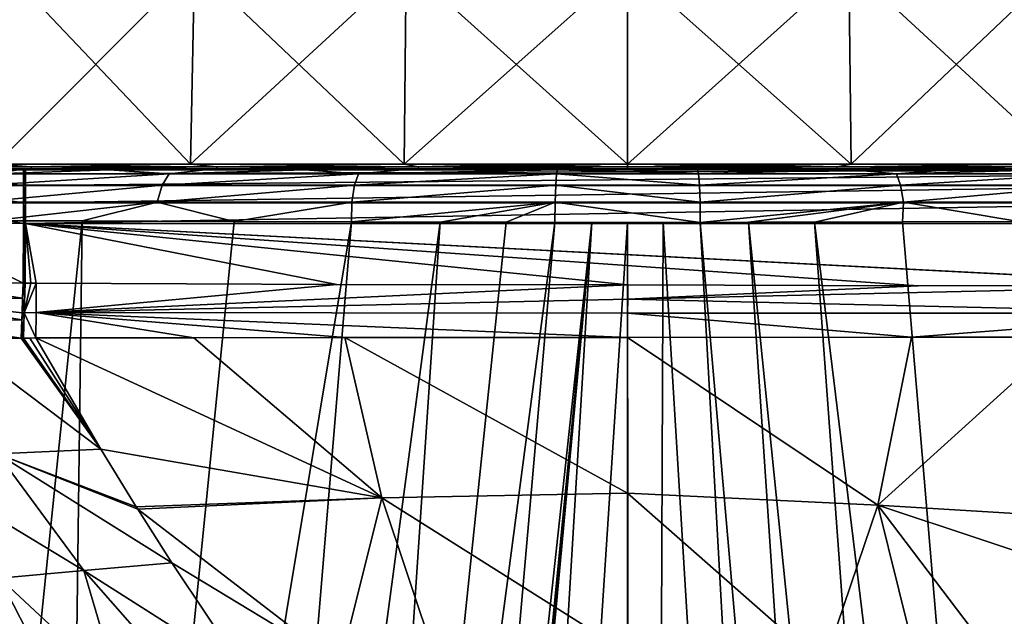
# Model space of a CAD drawing. Header units: millimetres. Extents: x -23 to 23, y 0 to 187.
# Tile 21 of 37: x -11 to 7, y 124 to 135. Entities that reach past the tile are written whole.
import ezdxf

# ---------------------------------------------------------------- set-up
doc = ezdxf.new("R2010")
doc.units = ezdxf.units.MM
doc.header["$LTSCALE"] = 83.635285
for name, color, linetype in [('101', 7, 'CONTINUOUS'), ('103', 7, 'CONTINUOUS'), ('107', 7, 'CONTINUOUS'), ('108', 7, 'CONTINUOUS'), ('109', 7, 'CONTINUOUS'), ('111', 7, 'CONTINUOUS'), ('112', 7, 'CONTINUOUS'), ('114', 7, 'CONTINUOUS'), ('115', 7, 'CONTINUOUS'), ('116', 7, 'CONTINUOUS'), ('12', 7, 'CONTINUOUS'), ('129', 7, 'CONTINUOUS'), ('13', 7, 'CONTINUOUS'), ('130', 7, 'CONTINUOUS'), ('131', 7, 'CONTINUOUS'), ('132', 7, 'CONTINUOUS'), ('21', 7, 'CONTINUOUS'), ('26', 7, 'CONTINUOUS'), ('27', 7, 'CONTINUOUS'), ('28', 7, 'CONTINUOUS'), ('5', 7, 'CONTINUOUS'), ('6', 7, 'CONTINUOUS'), ('7', 7, 'CONTINUOUS'), ('83', 7, 'CONTINUOUS'), ('84', 7, 'CONTINUOUS')]:
    doc.layers.add(name, color=color, linetype=linetype)

msp = doc.modelspace()

# ---------------------------------------------------------------- linework, layer by layer
at = {"layer": '101', "color": 7, "linetype": 'CONTINUOUS'}
for points in [[(-19.993, 132, 125.998), (20.217, 132, 124), (-20.217, 132, 124), (-19.993, 132, 125.998)], [(-20.217, 132, 124), (20.217, 132, 124), (18.921, 132, 6.148), (-20.217, 132, 124)], [(0, 132, 19.895), (-20.217, 132, 124), (4.136, 132, 19.46), (0, 132, 19.895)], [(-20.217, 132, 124), (0, 132, 19.895), (-4.136, 132, 19.46), (-20.217, 132, 124)], [(4.136, 132, 19.46), (-20.217, 132, 124), (8.092, 132, 18.175), (4.136, 132, 19.46)], [(8.092, 132, 18.175), (-20.217, 132, 124), (11.694, 132, 16.095), (8.092, 132, 18.175)], [(11.694, 132, 16.095), (-20.217, 132, 124), (14.785, 132, 13.312), (11.694, 132, 16.095)], [(14.785, 132, 13.312), (-20.217, 132, 124), (17.229, 132, 9.947), (14.785, 132, 13.312)], [(17.229, 132, 9.947), (-20.217, 132, 124), (18.921, 132, 6.148), (17.229, 132, 9.947)], [(-11.694, 132, 16.095), (-20.217, 132, 124), (-8.092, 132, 18.175), (-11.694, 132, 16.095)], [(-8.092, 132, 18.175), (-20.217, 132, 124), (-4.136, 132, 19.46), (-8.092, 132, 18.175)], [(19.997, 132, 125.98), (20.217, 132, 124), (-19.993, 132, 125.998), (19.997, 132, 125.98)], [(-19.713, 132, 126.97), (19.997, 132, 125.98), (-19.993, 132, 125.998), (-19.713, 132, 126.97)], [(19.337, 132, 127.882), (19.997, 132, 125.98), (-19.713, 132, 126.97), (19.337, 132, 127.882)], [(-19.326, 132, 127.904), (19.337, 132, 127.882), (-19.713, 132, 126.97), (-19.326, 132, 127.904)], [(-18.837, 132, 128.789), (19.337, 132, 127.882), (-19.326, 132, 127.904), (-18.837, 132, 128.789)], [(18.27, 132, 129.591), (19.337, 132, 127.882), (-18.837, 132, 128.789), (18.27, 132, 129.591)], [(-18.252, 132, 129.613), (18.27, 132, 129.591), (-18.837, 132, 128.789), (-18.252, 132, 129.613)], [(17.599, 132, 130.346), (18.27, 132, 129.591), (-18.252, 132, 129.613), (17.599, 132, 130.346)], [(-17.578, 132, 130.367), (17.599, 132, 130.346), (-18.252, 132, 129.613), (-17.578, 132, 130.367)], [(16.847, 132, 131.022), (17.599, 132, 130.346), (-17.578, 132, 130.367), (16.847, 132, 131.022)], [(-16.825, 132, 131.04), (16.847, 132, 131.022), (-17.578, 132, 130.367), (-16.825, 132, 131.04)], [(16.024, 132, 131.609), (16.847, 132, 131.022), (-16.825, 132, 131.04), (16.024, 132, 131.609)], [(-15.118, 132, 132.111), (16.024, 132, 131.609), (-16.825, 132, 131.04), (-15.118, 132, 132.111)], [(15.14, 132, 132.1), (16.024, 132, 131.609), (-15.118, 132, 132.111), (15.14, 132, 132.1)], [(14.207, 132, 132.489), (15.14, 132, 132.1), (-15.118, 132, 132.111), (14.207, 132, 132.489)], [(-13.218, 132, 132.775), (14.207, 132, 132.489), (-15.118, 132, 132.111), (-13.218, 132, 132.775)], [(13.236, 132, 132.771), (14.207, 132, 132.489), (-13.218, 132, 132.775), (13.236, 132, 132.771)], [(-11.239, 132, 133), (13.236, 132, 132.771), (-13.218, 132, 132.775), (-11.239, 132, 133)], [(-8.092, 132, -18.175), (-11.339, 132, -16.861), (-11.694, 132, -16.095), (-8.092, 132, -18.175)], [(-9.647, 132, -17.871), (-11.339, 132, -16.861), (-8.092, 132, -18.175), (-9.647, 132, -17.871)], [(-11.221, 132, 133), (13.236, 132, 132.771), (-11.239, 132, 133), (-11.221, 132, 133)], [(-11.203, 132, 133), (13.236, 132, 132.771), (-11.221, 132, 133), (-11.203, 132, 133)], [(11.203, 132, 133), (13.236, 132, 132.771), (-11.203, 132, 133), (11.203, 132, 133)], [(-7.86, 132, -18.711), (-9.647, 132, -17.871), (-8.092, 132, -18.175), (-7.86, 132, -18.711)], [(-4.136, 132, -19.46), (-7.86, 132, -18.711), (-8.092, 132, -18.175), (-4.136, 132, -19.46)], [(-5.996, 132, -19.371), (-7.86, 132, -18.711), (-4.136, 132, -19.46), (-5.996, 132, -19.371)], [(-4.195, 132, -19.822), (-5.996, 132, -19.371), (-4.136, 132, -19.46), (-4.195, 132, -19.822)], [(-1.301, 132, -20.184), (-4.195, 132, -19.822), (1.301, 132, -20.184), (-1.301, 132, -20.184)], [(1.301, 132, -20.184), (-4.195, 132, -19.822), (0, 132, -19.895), (1.301, 132, -20.184)], [(0, 132, -19.895), (-4.195, 132, -19.822), (-4.136, 132, -19.46), (0, 132, -19.895)], [(-0.003, 132, -20.217), (-1.301, 132, -20.184), (1.301, 132, -20.184), (-0.003, 132, -20.217)], [(4.176, 132, -19.825), (1.301, 132, -20.184), (0, 132, -19.895), (4.176, 132, -19.825)], [(4.136, 132, -19.46), (4.176, 132, -19.825), (0, 132, -19.895), (4.136, 132, -19.46)], [(5.968, 132, -19.38), (4.176, 132, -19.825), (4.136, 132, -19.46), (5.968, 132, -19.38)], [(8.092, 132, -18.175), (5.968, 132, -19.38), (4.136, 132, -19.46), (8.092, 132, -18.175)], [(7.832, 132, -18.723), (5.968, 132, -19.38), (8.092, 132, -18.175), (7.832, 132, -18.723)]]:
    msp.add_3dface(points, dxfattribs=at)
at = {"layer": '103', "color": 7, "linetype": 'CONTINUOUS'}
for points in [[(-11.203, 132, 133), (-11.221, 132, 133), (-11.24, 131.924, 133.382), (-11.203, 132, 133)], [(-11.203, 132, 133), (-11.24, 131.924, 133.382), (-11.203, 131.924, 133.383), (-11.203, 132, 133)], [(-11.221, 132, 133), (-11.239, 132, 133), (-11.24, 131.924, 133.382), (-11.221, 132, 133)], [(-11.24, 131.924, 133.382), (-11.24, 131.707, 133.707), (-11.203, 131.924, 133.383), (-11.24, 131.924, 133.382)], [(-11.203, 131.924, 133.383), (-11.24, 131.707, 133.707), (-11.203, 131.707, 133.707), (-11.203, 131.924, 133.383)], [(-11.24, 131.707, 133.707), (-11.241, 131.383, 133.924), (-11.203, 131.707, 133.707), (-11.24, 131.707, 133.707)], [(-11.203, 131.707, 133.707), (-11.241, 131.383, 133.924), (-11.203, 131.383, 133.924), (-11.203, 131.707, 133.707)], [(-11.241, 131, 134), (-11.222, 131, 134), (-11.203, 131.383, 133.924), (-11.241, 131, 134)], [(-11.241, 131.383, 133.924), (-11.241, 131, 134), (-11.203, 131.383, 133.924), (-11.241, 131.383, 133.924)], [(-11.222, 131, 134), (-11.203, 131, 134), (-11.203, 131.383, 133.924), (-11.222, 131, 134)]]:
    msp.add_3dface(points, dxfattribs=at)
at = {"layer": '107', "color": 7, "linetype": 'CONTINUOUS'}
for points in [[(1.301, 132, -20.184), (4.176, 132, -19.825), (1.321, 131.926, -20.561), (1.301, 132, -20.184)], [(4.176, 132, -19.825), (5.004, 131.926, -20.03), (1.321, 131.926, -20.561), (4.176, 132, -19.825)], [(5.004, 131.926, -20.03), (1.337, 131.714, -20.883), (1.321, 131.926, -20.561), (5.004, 131.926, -20.03)], [(5.079, 131.714, -20.344), (1.337, 131.714, -20.883), (5.004, 131.926, -20.03), (5.079, 131.714, -20.344)], [(4.176, 132, -19.825), (5.968, 132, -19.38), (5.004, 131.926, -20.03), (4.176, 132, -19.825)], [(5.968, 132, -19.38), (7.832, 132, -18.723), (5.004, 131.926, -20.03), (5.968, 132, -19.38)], [(7.832, 132, -18.723), (8.529, 131.926, -18.836), (5.004, 131.926, -20.03), (7.832, 132, -18.723)], [(8.529, 131.926, -18.836), (5.079, 131.714, -20.344), (5.004, 131.926, -20.03), (8.529, 131.926, -18.836)], [(8.66, 131.714, -19.131), (5.079, 131.714, -20.344), (8.529, 131.926, -18.836), (8.66, 131.714, -19.131)], [(5.079, 131.714, -20.344), (1.348, 131.396, -21.101), (1.337, 131.714, -20.883), (5.079, 131.714, -20.344)], [(5.13, 131.396, -20.556), (1.348, 131.396, -21.101), (5.079, 131.714, -20.344), (5.13, 131.396, -20.556)], [(8.66, 131.714, -19.131), (5.13, 131.396, -20.556), (5.079, 131.714, -20.344), (8.66, 131.714, -19.131)], [(8.749, 131.396, -19.33), (5.13, 131.396, -20.556), (8.66, 131.714, -19.131), (8.749, 131.396, -19.33)], [(5.13, 131.396, -20.556), (1.353, 131.019, -21.182), (1.348, 131.396, -21.101), (5.13, 131.396, -20.556)], [(2.252, 131.022, -21.115), (1.353, 131.019, -21.182), (5.13, 131.396, -20.556), (2.252, 131.022, -21.115)], [(3.475, 131.026, -20.964), (2.252, 131.022, -21.115), (5.13, 131.396, -20.556), (3.475, 131.026, -20.964)], [(5.113, 131.032, -20.643), (3.475, 131.026, -20.964), (5.13, 131.396, -20.556), (5.113, 131.032, -20.643)], [(7.276, 131.038, -20.004), (5.113, 131.032, -20.643), (5.13, 131.396, -20.556), (7.276, 131.038, -20.004)], [(8.749, 131.396, -19.33), (7.276, 131.038, -20.004), (5.13, 131.396, -20.556), (8.749, 131.396, -19.33)]]:
    msp.add_3dface(points, dxfattribs=at)
at = {"layer": '108', "color": 7, "linetype": 'CONTINUOUS'}
for points in [[(-1.321, 131.926, -20.561), (1.337, 131.714, -20.883), (-1.337, 131.714, -20.883), (-1.321, 131.926, -20.561)], [(-1.301, 132, -20.184), (1.321, 131.926, -20.561), (-1.321, 131.926, -20.561), (-1.301, 132, -20.184)], [(1.321, 131.926, -20.561), (1.337, 131.714, -20.883), (-1.321, 131.926, -20.561), (1.321, 131.926, -20.561)], [(-1.301, 132, -20.184), (-0.003, 132, -20.217), (1.321, 131.926, -20.561), (-1.301, 132, -20.184)], [(-0.003, 132, -20.217), (1.301, 132, -20.184), (1.321, 131.926, -20.561), (-0.003, 132, -20.217)], [(-1.337, 131.714, -20.883), (1.348, 131.396, -21.101), (-1.348, 131.396, -21.101), (-1.337, 131.714, -20.883)], [(1.337, 131.714, -20.883), (1.348, 131.396, -21.101), (-1.337, 131.714, -20.883), (1.337, 131.714, -20.883)], [(1.353, 131.019, -21.182), (-1.353, 131.019, -21.182), (-1.348, 131.396, -21.101), (1.353, 131.019, -21.182)], [(1.348, 131.396, -21.101), (1.353, 131.019, -21.182), (-1.348, 131.396, -21.101), (1.348, 131.396, -21.101)], [(-1.353, 131.019, -21.182), (1.353, 131.019, -21.182), (0.665, 131.018, -21.208), (-1.353, 131.019, -21.182)], [(-1.353, 131.019, -21.182), (0.665, 131.018, -21.208), (-0.666, 131.018, -21.208), (-1.353, 131.019, -21.182)], [(0.665, 131.018, -21.208), (-0.002, 131.017, -21.217), (-0.666, 131.018, -21.208), (0.665, 131.018, -21.208)]]:
    msp.add_3dface(points, dxfattribs=at)
at = {"layer": '109', "color": 7, "linetype": 'CONTINUOUS'}
for points in [[(-8.66, 131.714, -19.131), (-11.96, 131.714, -17.285), (-8.529, 131.926, -18.836), (-8.66, 131.714, -19.131)], [(-8.529, 131.926, -18.836), (-11.96, 131.714, -17.285), (-11.778, 131.926, -17.019), (-8.529, 131.926, -18.836)], [(-11.339, 132, -16.861), (-9.647, 132, -17.871), (-11.778, 131.926, -17.019), (-11.339, 132, -16.861)], [(-9.647, 132, -17.871), (-8.529, 131.926, -18.836), (-11.778, 131.926, -17.019), (-9.647, 132, -17.871)], [(-9.647, 132, -17.871), (-7.86, 132, -18.711), (-8.529, 131.926, -18.836), (-9.647, 132, -17.871)], [(-5.079, 131.714, -20.344), (-8.66, 131.714, -19.131), (-5.004, 131.926, -20.03), (-5.079, 131.714, -20.344)], [(-5.004, 131.926, -20.03), (-8.66, 131.714, -19.131), (-8.529, 131.926, -18.836), (-5.004, 131.926, -20.03)], [(-7.86, 132, -18.711), (-5.996, 132, -19.371), (-8.529, 131.926, -18.836), (-7.86, 132, -18.711)], [(-5.996, 132, -19.371), (-5.004, 131.926, -20.03), (-8.529, 131.926, -18.836), (-5.996, 132, -19.371)], [(-5.996, 132, -19.371), (-4.195, 132, -19.822), (-5.004, 131.926, -20.03), (-5.996, 132, -19.371)], [(-1.321, 131.926, -20.561), (-1.337, 131.714, -20.883), (-5.079, 131.714, -20.344), (-1.321, 131.926, -20.561)], [(-1.321, 131.926, -20.561), (-5.079, 131.714, -20.344), (-5.004, 131.926, -20.03), (-1.321, 131.926, -20.561)], [(-4.195, 132, -19.822), (-1.301, 132, -20.184), (-5.004, 131.926, -20.03), (-4.195, 132, -19.822)], [(-1.301, 132, -20.184), (-1.321, 131.926, -20.561), (-5.004, 131.926, -20.03), (-1.301, 132, -20.184)], [(-8.749, 131.396, -19.33), (-12.084, 131.396, -17.465), (-8.66, 131.714, -19.131), (-8.749, 131.396, -19.33)], [(-8.66, 131.714, -19.131), (-12.084, 131.396, -17.465), (-11.96, 131.714, -17.285), (-8.66, 131.714, -19.131)], [(-5.13, 131.396, -20.556), (-8.749, 131.396, -19.33), (-5.079, 131.714, -20.344), (-5.13, 131.396, -20.556)], [(-5.079, 131.714, -20.344), (-8.749, 131.396, -19.33), (-8.66, 131.714, -19.131), (-5.079, 131.714, -20.344)], [(-1.337, 131.714, -20.883), (-1.348, 131.396, -21.101), (-5.13, 131.396, -20.556), (-1.337, 131.714, -20.883)], [(-1.337, 131.714, -20.883), (-5.13, 131.396, -20.556), (-5.079, 131.714, -20.344), (-1.337, 131.714, -20.883)], [(-8.749, 131.396, -19.33), (-11.843, 131.049, -17.725), (-12.084, 131.396, -17.465), (-8.749, 131.396, -19.33)], [(-10.146, 131.046, -18.737), (-11.843, 131.049, -17.725), (-8.749, 131.396, -19.33), (-10.146, 131.046, -18.737)], [(-7.319, 131.039, -19.989), (-10.146, 131.046, -18.737), (-8.749, 131.396, -19.33), (-7.319, 131.039, -19.989)], [(-5.13, 131.396, -20.556), (-7.319, 131.039, -19.989), (-8.749, 131.396, -19.33), (-5.13, 131.396, -20.556)], [(-5.139, 131.032, -20.637), (-7.319, 131.039, -19.989), (-5.13, 131.396, -20.556), (-5.139, 131.032, -20.637)], [(-3.489, 131.026, -20.962), (-5.139, 131.032, -20.637), (-1.348, 131.396, -21.101), (-3.489, 131.026, -20.962)], [(-1.348, 131.396, -21.101), (-5.139, 131.032, -20.637), (-5.13, 131.396, -20.556), (-1.348, 131.396, -21.101)], [(-2.257, 131.022, -21.115), (-3.489, 131.026, -20.962), (-1.348, 131.396, -21.101), (-2.257, 131.022, -21.115)], [(-1.353, 131.019, -21.182), (-2.257, 131.022, -21.115), (-1.348, 131.396, -21.101), (-1.353, 131.019, -21.182)]]:
    msp.add_3dface(points, dxfattribs=at)
at = {"layer": '111', "color": 7, "linetype": 'CONTINUOUS'}
for points in [[(-13.398, 131.707, 133.459), (-11.24, 131.707, 133.707), (-13.325, 131.924, 133.142), (-13.398, 131.707, 133.459)], [(-11.24, 131.924, 133.382), (-13.218, 132, 132.775), (-13.325, 131.924, 133.142), (-11.24, 131.924, 133.382)], [(-11.24, 131.707, 133.707), (-11.24, 131.924, 133.382), (-13.325, 131.924, 133.142), (-11.24, 131.707, 133.707)], [(-11.239, 132, 133), (-13.218, 132, 132.775), (-11.24, 131.924, 133.382), (-11.239, 132, 133)], [(-13.447, 131.383, 133.67), (-11.241, 131.383, 133.924), (-13.398, 131.707, 133.459), (-13.447, 131.383, 133.67)], [(-11.241, 131.383, 133.924), (-11.24, 131.707, 133.707), (-13.398, 131.707, 133.459), (-11.241, 131.383, 133.924)], [(-13.459, 131.004, 133.745), (-11.241, 131, 134), (-13.447, 131.383, 133.67), (-13.459, 131.004, 133.745)], [(-11.241, 131, 134), (-11.241, 131.383, 133.924), (-13.447, 131.383, 133.67), (-11.241, 131, 134)]]:
    msp.add_3dface(points, dxfattribs=at)
at = {"layer": '112', "color": 7, "linetype": 'CONTINUOUS'}
for points in [[(11.203, 132, 133), (-11.203, 132, 133), (-11.203, 131.924, 133.383), (11.203, 132, 133)], [(11.203, 132, 133), (-11.203, 131.924, 133.383), (11.203, 131.924, 133.383), (11.203, 132, 133)], [(-11.203, 131.924, 133.383), (-11.203, 131.707, 133.707), (11.203, 131.924, 133.383), (-11.203, 131.924, 133.383)], [(-11.203, 131.707, 133.707), (11.203, 131.707, 133.707), (11.203, 131.924, 133.383), (-11.203, 131.707, 133.707)], [(-11.203, 131.707, 133.707), (-11.203, 131.383, 133.924), (11.203, 131.707, 133.707), (-11.203, 131.707, 133.707)], [(-11.203, 131.383, 133.924), (11.203, 131.383, 133.924), (11.203, 131.707, 133.707), (-11.203, 131.383, 133.924)], [(-11.203, 131, 134), (11.203, 131, 134), (11.203, 131.383, 133.924), (-11.203, 131, 134)], [(-11.203, 131.383, 133.924), (-11.203, 131, 134), (11.203, 131.383, 133.924), (-11.203, 131.383, 133.924)]]:
    msp.add_3dface(points, dxfattribs=at)
at = {"layer": '114', "color": 7, "linetype": 'CONTINUOUS'}
for points in [[(-11.103, 129.886, 134), (-11.207, 129.888, 134), (-11.224, 129.337, 133.895), (-11.103, 129.886, 134)], [(-11.001, 129.885, 134), (-11.103, 129.886, 134), (-11.224, 129.337, 133.895), (-11.001, 129.885, 134)], [(-11.001, 129.885, 134), (-11.224, 129.337, 133.895), (-11.004, 129.339, 133.897), (-11.001, 129.885, 134)], [(-11.238, 128.862, 133.594), (-11.006, 128.868, 133.603), (-11.224, 129.337, 133.895), (-11.238, 128.862, 133.594)], [(-11.224, 129.337, 133.895), (-11.006, 128.868, 133.603), (-11.004, 129.339, 133.897), (-11.224, 129.337, 133.895)], [(-11.238, 128.862, 133.594), (-11.121, 128.864, 133.598), (-11.006, 128.868, 133.603), (-11.238, 128.862, 133.594)]]:
    msp.add_3dface(points, dxfattribs=at)
at = {"layer": '115', "color": 7, "linetype": 'CONTINUOUS'}
for points in [[(-5.407, 129.863, 134), (-11.001, 129.885, 134), (-11.004, 129.339, 133.897), (-5.407, 129.863, 134)], [(0.003, 129.854, 134), (-5.407, 129.863, 134), (-11.004, 129.339, 133.897), (0.003, 129.854, 134)], [(0.003, 129.854, 134), (-11.004, 129.339, 133.897), (0.002, 129.589, 133.976), (0.003, 129.854, 134)], [(0.002, 129.589, 133.976), (-11.004, 129.339, 133.897), (0.001, 129.331, 133.906), (0.002, 129.589, 133.976)], [(-11.006, 128.868, 133.603), (-8.071, 128.872, 133.618), (-11.004, 129.339, 133.897), (-11.006, 128.868, 133.603)], [(-8.071, 128.872, 133.618), (-5.258, 128.876, 133.63), (-11.004, 129.339, 133.897), (-8.071, 128.872, 133.618)], [(-5.258, 128.876, 133.63), (0, 128.879, 133.639), (-11.004, 129.339, 133.897), (-5.258, 128.876, 133.63)], [(-11.004, 129.339, 133.897), (0, 128.879, 133.639), (0.001, 129.331, 133.906), (-11.004, 129.339, 133.897)]]:
    msp.add_3dface(points, dxfattribs=at)
at = {"layer": '116', "color": 7, "linetype": 'CONTINUOUS'}
for points in [[(5.403, 129.836, 134), (0.003, 129.854, 134), (0.002, 129.589, 133.976), (5.403, 129.836, 134)], [(11.052, 129.846, 134), (5.403, 129.836, 134), (0.002, 129.589, 133.976), (11.052, 129.846, 134)], [(11.054, 129.331, 133.909), (11.052, 129.846, 134), (0.002, 129.589, 133.976), (11.054, 129.331, 133.909)], [(11.054, 129.331, 133.909), (0.002, 129.589, 133.976), (0.001, 129.331, 133.906), (11.054, 129.331, 133.909)], [(0, 128.879, 133.639), (5.282, 128.884, 133.659), (0.001, 129.331, 133.906), (0, 128.879, 133.639)], [(5.282, 128.884, 133.659), (11.054, 129.331, 133.909), (0.001, 129.331, 133.906), (5.282, 128.884, 133.659)], [(5.282, 128.884, 133.659), (8.107, 128.883, 133.657), (11.054, 129.331, 133.909), (5.282, 128.884, 133.659)]]:
    msp.add_3dface(points, dxfattribs=at)
at = {"layer": '12', "color": 7, "linetype": 'CONTINUOUS'}
for points in [[(-11.279, 128.862, 133.592), (-12.532, 128.855, 133.466), (-9.801, 126.798, 131.688), (-11.279, 128.862, 133.592)], [(-9.801, 126.798, 131.688), (-12.532, 128.855, 133.466), (-11.723, 126.712, 131.358), (-9.801, 126.798, 131.688)], [(-11.258, 128.862, 133.593), (-11.279, 128.862, 133.592), (-9.801, 126.798, 131.688), (-11.258, 128.862, 133.593)], [(-11.238, 128.862, 133.594), (-11.258, 128.862, 133.593), (-9.801, 126.798, 131.688), (-11.238, 128.862, 133.594)], [(-11.121, 128.864, 133.598), (-11.238, 128.862, 133.594), (-9.801, 126.798, 131.688), (-11.121, 128.864, 133.598)], [(-11.006, 128.868, 133.603), (-11.121, 128.864, 133.598), (-9.801, 126.798, 131.688), (-11.006, 128.868, 133.603)], [(-9.801, 126.798, 131.688), (-11.723, 126.712, 131.358), (-9.139, 125.721, 130.676), (-9.801, 126.798, 131.688)], [(-11.723, 126.712, 131.358), (-13.56, 126.625, 130.658), (-10.115, 124.54, 129.288), (-11.723, 126.712, 131.358)], [(-10.115, 124.54, 129.288), (-13.56, 126.625, 130.658), (-11.683, 124.398, 128.622), (-10.115, 124.54, 129.288)], [(-9.139, 125.721, 130.676), (-11.723, 126.712, 131.358), (-9.113, 125.679, 130.637), (-9.139, 125.721, 130.676)], [(-9.113, 125.679, 130.637), (-11.723, 126.712, 131.358), (-8.479, 124.683, 129.688), (-9.113, 125.679, 130.637)], [(-8.479, 124.683, 129.688), (-11.723, 126.712, 131.358), (-10.115, 124.54, 129.288), (-8.479, 124.683, 129.688)], [(-8.479, 124.683, 129.688), (-10.115, 124.54, 129.288), (-7.101, 122.619, 127.676), (-8.479, 124.683, 129.688)], [(-11.683, 124.398, 128.622), (-13.112, 124.247, 127.697), (-10.535, 122.166, 126.067), (-11.683, 124.398, 128.622)], [(-10.115, 124.54, 129.288), (-11.683, 124.398, 128.622), (-9.462, 122.328, 126.738), (-10.115, 124.54, 129.288)], [(-9.462, 122.328, 126.738), (-11.683, 124.398, 128.622), (-10.535, 122.166, 126.067), (-9.462, 122.328, 126.738)], [(-7.101, 122.619, 127.676), (-10.115, 124.54, 129.288), (-8.308, 122.481, 127.278), (-7.101, 122.619, 127.676)], [(-8.308, 122.481, 127.278), (-10.115, 124.54, 129.288), (-9.462, 122.328, 126.738), (-8.308, 122.481, 127.278)], [(-10.535, 122.166, 126.067), (-13.112, 124.247, 127.697), (-11.507, 121.997, 125.28), (-10.535, 122.166, 126.067)]]:
    msp.add_3dface(points, dxfattribs=at)
at = {"layer": '129', "color": 7, "linetype": 'CONTINUOUS'}
for points in [[(-11.752, 132.105, 16.176), (-8.132, 132.105, 18.266), (-11.638, 135.81, 16.019), (-11.752, 132.105, 16.176)], [(-8.132, 132.105, -18.266), (-11.752, 132.105, -16.176), (-8.054, 135.81, -18.089), (-8.132, 132.105, -18.266)], [(-8.054, 135.81, -18.089), (-11.752, 132.105, -16.176), (-11.638, 135.81, -16.019), (-8.054, 135.81, -18.089)], [(-11.638, 135.81, 16.019), (-8.132, 132.105, 18.266), (-8.054, 135.81, 18.089), (-11.638, 135.81, 16.019)], [(-8.132, 132.105, 18.266), (-4.157, 132.105, 19.558), (-8.054, 135.81, 18.089), (-8.132, 132.105, 18.266)], [(-4.157, 132.105, -19.558), (-8.132, 132.105, -18.266), (-4.117, 135.81, -19.368), (-4.157, 132.105, -19.558)], [(-4.117, 135.81, -19.368), (-8.132, 132.105, -18.266), (-8.054, 135.81, -18.089), (-4.117, 135.81, -19.368)], [(-8.054, 135.81, 18.089), (-4.157, 132.105, 19.558), (-4.117, 135.81, 19.368), (-8.054, 135.81, 18.089)], [(-4.157, 132.105, 19.558), (0, 132.105, 19.994), (-4.117, 135.81, 19.368), (-4.157, 132.105, 19.558)], [(0, 132.105, -19.994), (-4.157, 132.105, -19.558), (0, 135.81, -19.8), (0, 132.105, -19.994)], [(0, 135.81, -19.8), (-4.157, 132.105, -19.558), (-4.117, 135.81, -19.368), (0, 135.81, -19.8)], [(-4.117, 135.81, 19.368), (0, 132.105, 19.994), (0, 135.81, 19.8), (-4.117, 135.81, 19.368)]]:
    msp.add_3dface(points, dxfattribs=at)
at = {"layer": '13', "color": 7, "linetype": 'CONTINUOUS'}
for points in [[(-8.071, 128.872, 133.618), (-11.006, 128.868, 133.603), (-4.569, 125.89, 131.011), (-8.071, 128.872, 133.618)], [(-11.006, 128.868, 133.603), (-9.801, 126.798, 131.688), (-4.569, 125.89, 131.011), (-11.006, 128.868, 133.603)], [(-5.258, 128.876, 133.63), (-8.071, 128.872, 133.618), (-4.569, 125.89, 131.011), (-5.258, 128.876, 133.63)], [(0, 128.879, 133.639), (-5.258, 128.876, 133.63), (0, 125.976, 131.154), (0, 128.879, 133.639)], [(0, 125.976, 131.154), (-5.258, 128.876, 133.63), (-4.569, 125.89, 131.011), (0, 125.976, 131.154)], [(-9.801, 126.798, 131.688), (-9.139, 125.721, 130.676), (-4.569, 125.89, 131.011), (-9.801, 126.798, 131.688)], [(-9.139, 125.721, 130.676), (-9.113, 125.679, 130.637), (-4.569, 125.89, 131.011), (-9.139, 125.721, 130.676)], [(-4.569, 125.89, 131.011), (-9.113, 125.679, 130.637), (-5.35, 122.783, 128.078), (-4.569, 125.89, 131.011)], [(-3.576, 122.903, 128.368), (-4.569, 125.89, 131.011), (-5.35, 122.783, 128.078), (-3.576, 122.903, 128.368)], [(0, 125.976, 131.154), (-4.569, 125.89, 131.011), (0, 123.004, 128.61), (0, 125.976, 131.154)], [(0, 123.004, 128.61), (-4.569, 125.89, 131.011), (-3.576, 122.903, 128.368), (0, 123.004, 128.61)], [(-9.113, 125.679, 130.637), (-8.479, 124.683, 129.688), (-5.35, 122.783, 128.078), (-9.113, 125.679, 130.637)], [(-8.479, 124.683, 129.688), (-7.101, 122.619, 127.676), (-5.35, 122.783, 128.078), (-8.479, 124.683, 129.688)]]:
    msp.add_3dface(points, dxfattribs=at)
at = {"layer": '130', "color": 7, "linetype": 'CONTINUOUS'}
for points in [[(0, 135.81, 19.8), (0, 132.105, 19.994), (4.157, 132.105, 19.558), (0, 135.81, 19.8)], [(0, 132.105, -19.994), (0, 135.81, -19.8), (4.117, 135.81, -19.368), (0, 132.105, -19.994)], [(4.157, 132.105, -19.558), (0, 132.105, -19.994), (4.117, 135.81, -19.368), (4.157, 132.105, -19.558)], [(0, 135.81, 19.8), (4.157, 132.105, 19.558), (4.117, 135.81, 19.368), (0, 135.81, 19.8)], [(8.054, 135.81, -18.089), (4.157, 132.105, -19.558), (4.117, 135.81, -19.368), (8.054, 135.81, -18.089)], [(4.157, 132.105, 19.558), (8.132, 132.105, 18.266), (4.117, 135.81, 19.368), (4.157, 132.105, 19.558)], [(4.117, 135.81, 19.368), (8.132, 132.105, 18.266), (8.054, 135.81, 18.089), (4.117, 135.81, 19.368)], [(8.132, 132.105, -18.266), (4.157, 132.105, -19.558), (8.054, 135.81, -18.089), (8.132, 132.105, -18.266)]]:
    msp.add_3dface(points, dxfattribs=at)
at = {"layer": '131', "color": 7, "linetype": 'CONTINUOUS'}
for points in [[(-11.752, 132.105, 16.176), (-14.13, 132.053, 14.13), (-11.102, 132.053, 16.615), (-11.752, 132.105, 16.176)], [(-11.752, 132.105, -16.176), (-11.102, 132.053, -16.615), (-14.13, 132.053, -14.13), (-11.752, 132.105, -16.176)], [(-8.132, 132.105, 18.266), (-11.752, 132.105, 16.176), (-11.102, 132.053, 16.615), (-8.132, 132.105, 18.266)], [(-11.752, 132.105, -16.176), (-8.132, 132.105, -18.266), (-11.102, 132.053, -16.615), (-11.752, 132.105, -16.176)], [(-8.132, 132.105, 18.266), (-11.102, 132.053, 16.615), (-7.647, 132.053, 18.462), (-8.132, 132.105, 18.266)], [(-8.132, 132.105, -18.266), (-7.647, 132.053, -18.462), (-11.102, 132.053, -16.615), (-8.132, 132.105, -18.266)], [(-4.157, 132.105, 19.558), (-8.132, 132.105, 18.266), (-7.647, 132.053, 18.462), (-4.157, 132.105, 19.558)], [(-8.132, 132.105, -18.266), (-4.157, 132.105, -19.558), (-7.647, 132.053, -18.462), (-8.132, 132.105, -18.266)], [(-4.157, 132.105, 19.558), (-7.647, 132.053, 18.462), (-3.898, 132.053, 19.599), (-4.157, 132.105, 19.558)], [(-4.157, 132.105, -19.558), (-3.898, 132.053, -19.599), (-7.647, 132.053, -18.462), (-4.157, 132.105, -19.558)], [(0, 132.105, 19.994), (-4.157, 132.105, 19.558), (0, 132.053, 19.983), (0, 132.105, 19.994)], [(-4.157, 132.105, 19.558), (-3.898, 132.053, 19.599), (0, 132.053, 19.983), (-4.157, 132.105, 19.558)], [(-4.157, 132.105, -19.558), (0, 132.105, -19.994), (-3.898, 132.053, -19.599), (-4.157, 132.105, -19.558)], [(0, 132.105, -19.994), (0, 132.053, -19.983), (-3.898, 132.053, -19.599), (0, 132.105, -19.994)], [(-11.102, 132.053, -16.615), (-14.104, 132.014, -14.104), (-14.13, 132.053, -14.13), (-11.102, 132.053, -16.615)], [(-14.104, 132.014, 14.104), (-11.081, 132.014, 16.585), (-14.13, 132.053, 14.13), (-14.104, 132.014, 14.104)], [(-14.13, 132.053, 14.13), (-11.081, 132.014, 16.585), (-11.102, 132.053, 16.615), (-14.13, 132.053, 14.13)], [(-11.081, 132.014, -16.585), (-14.104, 132.014, -14.104), (-11.102, 132.053, -16.615), (-11.081, 132.014, -16.585)], [(-11.081, 132.014, -16.585), (-11.694, 132, -16.095), (-14.104, 132.014, -14.104), (-11.081, 132.014, -16.585)], [(-14.104, 132.014, 14.104), (-11.694, 132, 16.095), (-11.081, 132.014, 16.585), (-14.104, 132.014, 14.104)], [(-8.092, 132, -18.175), (-11.694, 132, -16.095), (-11.081, 132.014, -16.585), (-8.092, 132, -18.175)], [(-11.694, 132, 16.095), (-8.092, 132, 18.175), (-11.081, 132.014, 16.585), (-11.694, 132, 16.095)], [(-7.647, 132.053, -18.462), (-11.081, 132.014, -16.585), (-11.102, 132.053, -16.615), (-7.647, 132.053, -18.462)], [(-11.081, 132.014, 16.585), (-7.633, 132.014, 18.428), (-11.102, 132.053, 16.615), (-11.081, 132.014, 16.585)], [(-11.102, 132.053, 16.615), (-7.633, 132.014, 18.428), (-7.647, 132.053, 18.462), (-11.102, 132.053, 16.615)], [(-7.633, 132.014, -18.428), (-11.081, 132.014, -16.585), (-7.647, 132.053, -18.462), (-7.633, 132.014, -18.428)], [(-7.633, 132.014, -18.428), (-8.092, 132, -18.175), (-11.081, 132.014, -16.585), (-7.633, 132.014, -18.428)], [(-11.081, 132.014, 16.585), (-8.092, 132, 18.175), (-7.633, 132.014, 18.428), (-11.081, 132.014, 16.585)], [(-4.136, 132, -19.46), (-8.092, 132, -18.175), (-7.633, 132.014, -18.428), (-4.136, 132, -19.46)], [(-8.092, 132, 18.175), (-4.136, 132, 19.46), (-7.633, 132.014, 18.428), (-8.092, 132, 18.175)], [(-3.898, 132.053, -19.599), (-7.633, 132.014, -18.428), (-7.647, 132.053, -18.462), (-3.898, 132.053, -19.599)], [(-7.633, 132.014, 18.428), (-3.891, 132.014, 19.563), (-7.647, 132.053, 18.462), (-7.633, 132.014, 18.428)], [(-7.647, 132.053, 18.462), (-3.891, 132.014, 19.563), (-3.898, 132.053, 19.599), (-7.647, 132.053, 18.462)], [(-3.891, 132.014, -19.563), (-7.633, 132.014, -18.428), (-3.898, 132.053, -19.599), (-3.891, 132.014, -19.563)], [(-3.891, 132.014, -19.563), (-4.136, 132, -19.46), (-7.633, 132.014, -18.428), (-3.891, 132.014, -19.563)], [(-7.633, 132.014, 18.428), (-4.136, 132, 19.46), (-3.891, 132.014, 19.563), (-7.633, 132.014, 18.428)], [(-4.136, 132, 19.46), (0, 132, 19.895), (-3.891, 132.014, 19.563), (-4.136, 132, 19.46)], [(0, 132, -19.895), (-4.136, 132, -19.46), (0, 132.014, -19.946), (0, 132, -19.895)], [(0, 132.014, -19.946), (-4.136, 132, -19.46), (-3.891, 132.014, -19.563), (0, 132.014, -19.946)], [(0, 132.053, -19.983), (-3.891, 132.014, -19.563), (-3.898, 132.053, -19.599), (0, 132.053, -19.983)], [(-3.891, 132.014, 19.563), (0, 132.014, 19.946), (-3.898, 132.053, 19.599), (-3.891, 132.014, 19.563)], [(-3.898, 132.053, 19.599), (0, 132.014, 19.946), (0, 132.053, 19.983), (-3.898, 132.053, 19.599)], [(0, 132.014, -19.946), (-3.891, 132.014, -19.563), (0, 132.053, -19.983), (0, 132.014, -19.946)], [(-3.891, 132.014, 19.563), (0, 132, 19.895), (0, 132.014, 19.946), (-3.891, 132.014, 19.563)]]:
    msp.add_3dface(points, dxfattribs=at)
at = {"layer": '132', "color": 7, "linetype": 'CONTINUOUS'}
for points in [[(4.157, 132.105, 19.558), (0, 132.105, 19.994), (3.898, 132.053, 19.599), (4.157, 132.105, 19.558)], [(0, 132.105, 19.994), (0, 132.053, 19.983), (3.898, 132.053, 19.599), (0, 132.105, 19.994)], [(0, 132.105, -19.994), (4.157, 132.105, -19.558), (0, 132.053, -19.983), (0, 132.105, -19.994)], [(0, 132.053, -19.983), (4.157, 132.105, -19.558), (3.898, 132.053, -19.599), (0, 132.053, -19.983)], [(4.157, 132.105, -19.558), (7.647, 132.053, -18.462), (3.898, 132.053, -19.599), (4.157, 132.105, -19.558)], [(4.157, 132.105, 19.558), (3.898, 132.053, 19.599), (7.647, 132.053, 18.462), (4.157, 132.105, 19.558)], [(4.157, 132.105, -19.558), (8.132, 132.105, -18.266), (7.647, 132.053, -18.462), (4.157, 132.105, -19.558)], [(8.132, 132.105, 18.266), (4.157, 132.105, 19.558), (7.647, 132.053, 18.462), (8.132, 132.105, 18.266)], [(0, 132.014, -19.946), (0, 132.053, -19.983), (3.898, 132.053, -19.599), (0, 132.014, -19.946)], [(3.891, 132.014, -19.563), (0, 132.014, -19.946), (3.898, 132.053, -19.599), (3.891, 132.014, -19.563)], [(0, 132.053, 19.983), (0, 132.014, 19.946), (3.891, 132.014, 19.563), (0, 132.053, 19.983)], [(0, 132.053, 19.983), (3.891, 132.014, 19.563), (3.898, 132.053, 19.599), (0, 132.053, 19.983)], [(0, 132, 19.895), (4.136, 132, 19.46), (0, 132.014, 19.946), (0, 132, 19.895)], [(0, 132.014, 19.946), (4.136, 132, 19.46), (3.891, 132.014, 19.563), (0, 132.014, 19.946)], [(4.136, 132, -19.46), (0, 132, -19.895), (3.891, 132.014, -19.563), (4.136, 132, -19.46)], [(0, 132, -19.895), (0, 132.014, -19.946), (3.891, 132.014, -19.563), (0, 132, -19.895)], [(3.891, 132.014, 19.563), (7.633, 132.014, 18.428), (3.898, 132.053, 19.599), (3.891, 132.014, 19.563)], [(7.633, 132.014, -18.428), (3.891, 132.014, -19.563), (7.647, 132.053, -18.462), (7.633, 132.014, -18.428)], [(7.647, 132.053, -18.462), (3.891, 132.014, -19.563), (3.898, 132.053, -19.599), (7.647, 132.053, -18.462)], [(3.891, 132.014, 19.563), (4.136, 132, 19.46), (7.633, 132.014, 18.428), (3.891, 132.014, 19.563)], [(7.633, 132.014, -18.428), (4.136, 132, -19.46), (3.891, 132.014, -19.563), (7.633, 132.014, -18.428)], [(3.898, 132.053, 19.599), (7.633, 132.014, 18.428), (7.647, 132.053, 18.462), (3.898, 132.053, 19.599)], [(4.136, 132, 19.46), (8.092, 132, 18.175), (7.633, 132.014, 18.428), (4.136, 132, 19.46)], [(8.092, 132, -18.175), (4.136, 132, -19.46), (7.633, 132.014, -18.428), (8.092, 132, -18.175)]]:
    msp.add_3dface(points, dxfattribs=at)
at = {"layer": '21', "color": 7, "linetype": 'CONTINUOUS'}
for points in [[(0, 128.879, 133.639), (4.655, 125.755, 131.034), (5.282, 128.884, 133.659), (0, 128.879, 133.639)], [(0, 128.879, 133.639), (0, 125.976, 131.154), (4.655, 125.755, 131.034), (0, 128.879, 133.639)], [(5.282, 128.884, 133.659), (4.655, 125.755, 131.034), (8.107, 128.883, 133.657), (5.282, 128.884, 133.659)], [(4.655, 125.755, 131.034), (9.257, 125.473, 130.681), (8.107, 128.883, 133.657), (4.655, 125.755, 131.034)], [(0, 125.976, 131.154), (0, 123.004, 128.61), (3.645, 122.767, 128.379), (0, 125.976, 131.154)], [(4.655, 125.755, 131.034), (0, 125.976, 131.154), (3.645, 122.767, 128.379), (4.655, 125.755, 131.034)], [(5.439, 122.6, 128.092), (4.655, 125.755, 131.034), (3.645, 122.767, 128.379), (5.439, 122.6, 128.092)], [(8.61, 124.436, 129.713), (9.257, 125.473, 130.681), (4.655, 125.755, 131.034), (8.61, 124.436, 129.713)], [(7.189, 122.408, 127.696), (8.61, 124.436, 129.713), (4.655, 125.755, 131.034), (7.189, 122.408, 127.696)], [(7.189, 122.408, 127.696), (4.655, 125.755, 131.034), (5.439, 122.6, 128.092), (7.189, 122.408, 127.696)]]:
    msp.add_3dface(points, dxfattribs=at)
at = {"layer": '26', "color": 7, "linetype": 'CONTINUOUS'}
for points in [[(-11.245, 129.889, 134), (-13.459, 131.004, 133.745), (-13.467, 129.943, 133.748), (-11.245, 129.889, 134)], [(-11.241, 131, 134), (-13.459, 131.004, 133.745), (-11.245, 129.889, 134), (-11.241, 131, 134)]]:
    msp.add_3dface(points, dxfattribs=at)
at = {"layer": '27', "color": 7, "linetype": 'CONTINUOUS'}
for points in [[(-11.241, 131, 134), (-11.245, 129.889, 134), (-11.222, 131, 134), (-11.241, 131, 134)], [(-11.222, 131, 134), (-11.245, 129.889, 134), (-11.203, 131, 134), (-11.222, 131, 134)], [(-11.203, 131, 134), (-11.245, 129.889, 134), (-11.226, 129.889, 134), (-11.203, 131, 134)], [(-11.207, 129.888, 134), (-11.203, 131, 134), (-11.226, 129.889, 134), (-11.207, 129.888, 134)]]:
    msp.add_3dface(points, dxfattribs=at)
at = {"layer": '28', "color": 7, "linetype": 'CONTINUOUS'}
for points in [[(-11.203, 131, 134), (-11.207, 129.888, 134), (-11.103, 129.886, 134), (-11.203, 131, 134)], [(11.129, 129.846, 134), (-11.203, 131, 134), (11.052, 129.846, 134), (11.129, 129.846, 134)], [(-11.203, 131, 134), (11.129, 129.846, 134), (11.203, 131, 134), (-11.203, 131, 134)], [(11.052, 129.846, 134), (-11.203, 131, 134), (5.403, 129.836, 134), (11.052, 129.846, 134)], [(5.403, 129.836, 134), (-11.203, 131, 134), (0.003, 129.854, 134), (5.403, 129.836, 134)], [(0.003, 129.854, 134), (-11.203, 131, 134), (-5.407, 129.863, 134), (0.003, 129.854, 134)], [(-5.407, 129.863, 134), (-11.203, 131, 134), (-11.001, 129.885, 134), (-5.407, 129.863, 134)], [(-11.001, 129.885, 134), (-11.203, 131, 134), (-11.103, 129.886, 134), (-11.001, 129.885, 134)]]:
    msp.add_3dface(points, dxfattribs=at)
at = {"layer": '5', "color": 7, "linetype": 'CONTINUOUS'}
for points in [[(5.165, 87.412, -21.821), (1.353, 131.019, -21.182), (2.252, 131.022, -21.115), (5.165, 87.412, -21.821)], [(3.475, 131.026, -20.964), (6.673, 87.412, -21.651), (2.252, 131.022, -21.115), (3.475, 131.026, -20.964)], [(6.673, 87.412, -21.651), (5.165, 87.412, -21.821), (2.252, 131.022, -21.115), (6.673, 87.412, -21.651)], [(5.113, 131.032, -20.643), (8.799, 87.412, -21.197), (3.475, 131.026, -20.964), (5.113, 131.032, -20.643)], [(8.799, 87.412, -21.197), (6.673, 87.412, -21.651), (3.475, 131.026, -20.964), (8.799, 87.412, -21.197)], [(7.276, 131.038, -20.004), (8.799, 87.412, -21.197), (5.113, 131.032, -20.643), (7.276, 131.038, -20.004)]]:
    msp.add_3dface(points, dxfattribs=at)
at = {"layer": '6', "color": 7, "linetype": 'CONTINUOUS'}
for points in [[(-12.806, 0, -23.102), (-9.942, 32.763, -22.622), (-0.666, 131.018, -21.208), (-12.806, 0, -23.102)], [(-8.54, 0, -23.323), (-12.806, 0, -23.102), (-0.666, 131.018, -21.208), (-8.54, 0, -23.323)], [(-9.942, 32.763, -22.622), (-7.075, 65.559, -22.142), (-0.666, 131.018, -21.208), (-9.942, 32.763, -22.622)], [(-0.002, 131.017, -21.217), (-8.54, 0, -23.323), (-0.666, 131.018, -21.208), (-0.002, 131.017, -21.217)], [(0.122, 0, -23.5), (-8.54, 0, -23.323), (-0.002, 131.017, -21.217), (0.122, 0, -23.5)], [(-7.075, 65.559, -22.142), (-4.208, 98.355, -21.661), (-0.666, 131.018, -21.208), (-7.075, 65.559, -22.142)], [(-4.208, 98.355, -21.661), (-1.353, 131.019, -21.182), (-0.666, 131.018, -21.208), (-4.208, 98.355, -21.661)], [(0.665, 131.018, -21.208), (0.122, 0, -23.5), (-0.002, 131.017, -21.217), (0.665, 131.018, -21.208)], [(8.609, 0, -23.32), (0.122, 0, -23.5), (0.665, 131.018, -21.208), (8.609, 0, -23.32)], [(1.353, 131.019, -21.182), (8.609, 0, -23.32), (0.665, 131.018, -21.208), (1.353, 131.019, -21.182)], [(1.353, 131.019, -21.182), (5.165, 87.412, -21.821), (8.609, 0, -23.32), (1.353, 131.019, -21.182)]]:
    msp.add_3dface(points, dxfattribs=at)
at = {"layer": '7', "color": 7, "linetype": 'CONTINUOUS'}
for points in [[(-10.146, 131.046, -18.737), (-13.508, 98.355, -18.551), (-11.843, 131.049, -17.725), (-10.146, 131.046, -18.737)], [(-10.568, 98.355, -20.137), (-13.508, 98.355, -18.551), (-10.146, 131.046, -18.737), (-10.568, 98.355, -20.137)], [(-7.319, 131.039, -19.989), (-10.568, 98.355, -20.137), (-10.146, 131.046, -18.737), (-7.319, 131.039, -19.989)], [(-5.139, 131.032, -20.637), (-10.568, 98.355, -20.137), (-7.319, 131.039, -19.989), (-5.139, 131.032, -20.637)], [(-7.847, 98.355, -21.065), (-10.568, 98.355, -20.137), (-5.139, 131.032, -20.637), (-7.847, 98.355, -21.065)], [(-3.489, 131.026, -20.962), (-7.847, 98.355, -21.065), (-5.139, 131.032, -20.637), (-3.489, 131.026, -20.962)], [(-5.661, 98.355, -21.506), (-7.847, 98.355, -21.065), (-3.489, 131.026, -20.962), (-5.661, 98.355, -21.506)], [(-2.257, 131.022, -21.115), (-5.661, 98.355, -21.506), (-3.489, 131.026, -20.962), (-2.257, 131.022, -21.115)], [(-1.353, 131.019, -21.182), (-5.661, 98.355, -21.506), (-2.257, 131.022, -21.115), (-1.353, 131.019, -21.182)], [(-1.353, 131.019, -21.182), (-4.208, 98.355, -21.661), (-5.661, 98.355, -21.506), (-1.353, 131.019, -21.182)]]:
    msp.add_3dface(points, dxfattribs=at)
at = {"layer": '83', "color": 7, "linetype": 'CONTINUOUS'}
for points in [[(-11.245, 129.889, 134), (-13.467, 129.943, 133.748), (-11.254, 129.607, 133.973), (-11.245, 129.889, 134)], [(-11.254, 129.607, 133.973), (-13.467, 129.943, 133.748), (-13.466, 129.576, 133.703), (-11.254, 129.607, 133.973)], [(-11.254, 129.607, 133.973), (-13.466, 129.576, 133.703), (-11.263, 129.337, 133.894), (-11.254, 129.607, 133.973)], [(-11.263, 129.337, 133.894), (-13.466, 129.576, 133.703), (-11.267, 129.207, 133.835), (-11.263, 129.337, 133.894)], [(-11.267, 129.207, 133.835), (-13.466, 129.576, 133.703), (-13.437, 129.184, 133.546), (-11.267, 129.207, 133.835)], [(-11.279, 128.862, 133.592), (-11.267, 129.207, 133.835), (-13.437, 129.184, 133.546), (-11.279, 128.862, 133.592)], [(-12.532, 128.855, 133.466), (-11.279, 128.862, 133.592), (-13.437, 129.184, 133.546), (-12.532, 128.855, 133.466)]]:
    msp.add_3dface(points, dxfattribs=at)
at = {"layer": '84', "color": 7, "linetype": 'CONTINUOUS'}
for points in [[(-11.226, 129.889, 134), (-11.245, 129.889, 134), (-11.254, 129.607, 133.973), (-11.226, 129.889, 134)], [(-11.207, 129.888, 134), (-11.226, 129.889, 134), (-11.254, 129.607, 133.973), (-11.207, 129.888, 134)], [(-11.207, 129.888, 134), (-11.254, 129.607, 133.973), (-11.224, 129.337, 133.895), (-11.207, 129.888, 134)], [(-11.254, 129.607, 133.973), (-11.263, 129.337, 133.894), (-11.224, 129.337, 133.895), (-11.254, 129.607, 133.973)], [(-11.267, 129.207, 133.835), (-11.238, 128.862, 133.594), (-11.224, 129.337, 133.895), (-11.267, 129.207, 133.835)], [(-11.263, 129.337, 133.894), (-11.267, 129.207, 133.835), (-11.224, 129.337, 133.895), (-11.263, 129.337, 133.894)], [(-11.279, 128.862, 133.592), (-11.258, 128.862, 133.593), (-11.267, 129.207, 133.835), (-11.279, 128.862, 133.592)], [(-11.258, 128.862, 133.593), (-11.238, 128.862, 133.594), (-11.267, 129.207, 133.835), (-11.258, 128.862, 133.593)]]:
    msp.add_3dface(points, dxfattribs=at)

doc.saveas('drawing.dxf')
